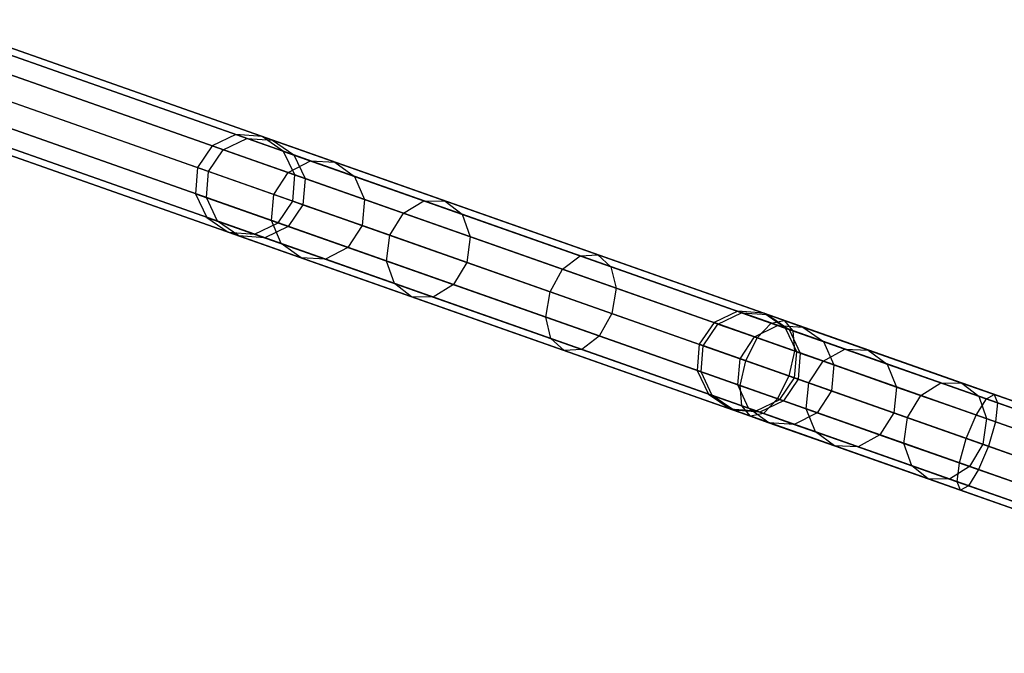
# Model space of a CAD drawing. Extents: x -129 to 129, y -127 to 130.
# Tile 169 of 188: x -100 to -80, y 26 to 38. Entities that reach past the tile are written whole.
import ezdxf

# ---------------------------------------------------------------- set-up
doc = ezdxf.new("R2010")
doc.units = 0
doc.header["$LTSCALE"] = 25.4
doc.layers.get('0').update_dxf_attribs({"linetype": 'CONTINUOUS'})

# ---------------------------------------------------------------- blocks, each defined once
blk = doc.blocks.new('NOME_B_PM2_STL')
at = {"color": 0}
for p, q in [((75.84, 20.07, 525.078), (28.682, 36.688, 525.078)), ((75.84, 20.07, 525.078), (28.682, 36.688, 525.078)), ((75.84, 20.07, 524.078), (28.682, 36.688, 524.078)), ((75.84, 20.07, 524.078), (28.682, 36.688, 524.078)), ((28.682, 36.688, 344.078), (75.84, 20.07, 344.078)), ((28.682, 36.688, 344.078), (75.84, 20.07, 344.078)), ((28.682, 36.688, 345.078), (75.84, 20.07, 345.078)), ((28.682, 36.688, 345.078), (75.84, 20.07, 345.078)), ((75.884, 20.196, 524.578), (28.726, 36.814, 524.578)), ((75.884, 20.196, 524.578), (28.726, 36.814, 524.578)), ((28.726, 36.814, 344.578), (75.884, 20.196, 344.578)), ((28.726, 36.814, 344.578), (75.884, 20.196, 344.578)), ((75.718, 19.725, 525.444), (28.56, 36.343, 525.444)), ((75.718, 19.725, 525.444), (28.56, 36.343, 525.444)), ((75.718, 19.725, 523.712), (28.56, 36.343, 523.712)), ((75.718, 19.725, 523.712), (28.56, 36.343, 523.712)), ((28.56, 36.343, 343.712), (75.718, 19.725, 343.712)), ((28.56, 36.343, 343.712), (75.718, 19.725, 343.712)), ((28.56, 36.343, 345.444), (75.718, 19.725, 345.444)), ((28.56, 36.343, 345.444), (75.718, 19.725, 345.444)), ((75.552, 19.253, 523.578), (28.394, 35.871, 523.578)), ((75.552, 19.253, 525.578), (28.394, 35.871, 525.578)), ((75.552, 19.253, 525.578), (28.394, 35.871, 525.578)), ((75.552, 19.253, 523.578), (28.394, 35.871, 523.578)), ((28.394, 35.871, 345.578), (75.552, 19.253, 345.578)), ((28.394, 35.871, 343.578), (75.552, 19.253, 343.578)), ((28.394, 35.871, 343.578), (75.552, 19.253, 343.578)), ((28.394, 35.871, 345.578), (75.552, 19.253, 345.578)), ((75.386, 18.782, 523.712), (28.228, 35.399, 523.712)), ((75.386, 18.782, 523.712), (28.228, 35.399, 523.712)), ((75.386, 18.782, 525.444), (28.228, 35.399, 525.444)), ((75.386, 18.782, 525.444), (28.228, 35.399, 525.444)), ((28.228, 35.399, 345.444), (75.386, 18.782, 345.444)), ((28.228, 35.399, 345.444), (75.386, 18.782, 345.444)), ((28.228, 35.399, 343.712), (75.386, 18.782, 343.712)), ((28.228, 35.399, 343.712), (75.386, 18.782, 343.712)), ((75.264, 18.437, 524.078), (28.106, 35.054, 524.078)), ((75.264, 18.437, 524.078), (28.106, 35.054, 524.078)), ((75.264, 18.437, 525.078), (28.106, 35.054, 525.078)), ((75.264, 18.437, 525.078), (28.106, 35.054, 525.078)), ((28.106, 35.054, 345.078), (75.264, 18.437, 345.078)), ((28.106, 35.054, 345.078), (75.264, 18.437, 345.078)), ((28.106, 35.054, 344.078), (75.264, 18.437, 344.078)), ((28.106, 35.054, 344.078), (75.264, 18.437, 344.078)), ((75.219, 18.31, 524.578), (28.062, 34.928, 524.578)), ((75.219, 18.31, 524.578), (28.062, 34.928, 524.578)), ((28.062, 34.928, 344.578), (75.219, 18.31, 344.578)), ((28.062, 34.928, 344.578), (75.219, 18.31, 344.578)), ((34.749, 34.55, 306.148), (34.283, 34.326, 306.122)), ((34.749, 34.55, 306.148), (34.283, 34.326, 306.122)), ((34.501, 34.249, 310.996), (34.963, 34.474, 310.936)), ((34.501, 34.249, 310.996), (34.963, 34.474, 310.936)), ((34.963, 34.474, 310.936), (34.749, 34.55, 306.148)), ((34.963, 34.474, 310.936), (34.749, 34.55, 306.148)), ((35.264, 34.511, 306.183), (34.749, 34.55, 306.148)), ((34.749, 34.55, 306.148), (51.896, 28.507, 46.148)), ((35.264, 34.511, 306.183), (34.749, 34.55, 306.148)), ((34.749, 34.55, 306.148), (51.896, 28.507, 46.148)), ((34.963, 34.474, 310.936), (35.473, 34.437, 310.854)), ((36.22, 34.032, 315.541), (34.963, 34.474, 310.936)), ((36.22, 34.032, 315.541), (34.963, 34.474, 310.936)), ((34.963, 34.474, 310.936), (35.473, 34.437, 310.854)), ((35.473, 34.437, 310.854), (35.264, 34.511, 306.183)), ((35.473, 34.437, 310.854), (35.264, 34.511, 306.183)), ((35.69, 34.218, 306.218), (35.264, 34.511, 306.183)), ((35.264, 34.511, 306.183), (52.411, 28.468, 46.183)), ((35.69, 34.218, 306.218), (35.264, 34.511, 306.183)), ((35.264, 34.511, 306.183), (52.411, 28.468, 46.183)), ((35.473, 34.437, 310.854), (35.893, 34.147, 310.772)), ((36.699, 34.005, 315.347), (35.473, 34.437, 310.854)), ((36.699, 34.005, 315.347), (35.473, 34.437, 310.854)), ((35.473, 34.437, 310.854), (35.893, 34.147, 310.772)), ((34.283, 34.326, 306.122), (33.991, 33.899, 306.113)), ((34.283, 34.326, 306.122), (33.991, 33.899, 306.113)), ((34.21, 33.822, 311.018), (34.501, 34.249, 310.996)), ((34.21, 33.822, 311.018), (34.501, 34.249, 310.996)), ((34.501, 34.249, 310.996), (34.283, 34.326, 306.122)), ((34.501, 34.249, 310.996), (34.283, 34.326, 306.122)), ((34.283, 34.326, 306.122), (51.43, 28.284, 46.122)), ((34.283, 34.326, 306.122), (51.43, 28.284, 46.122)), ((35.78, 33.798, 315.683), (34.501, 34.249, 310.996)), ((35.78, 33.798, 315.683), (34.501, 34.249, 310.996)), ((35.893, 34.147, 310.772), (35.69, 34.218, 306.218)), ((35.893, 34.147, 310.772), (35.69, 34.218, 306.218)), ((35.912, 33.752, 306.243), (35.69, 34.218, 306.218)), ((35.69, 34.218, 306.218), (52.837, 28.176, 46.218)), ((35.912, 33.752, 306.243), (35.69, 34.218, 306.218)), ((35.69, 34.218, 306.218), (52.837, 28.176, 46.218)), ((35.78, 33.798, 315.683), (36.22, 34.032, 315.541)), ((35.78, 33.798, 315.683), (36.22, 34.032, 315.541)), ((35.893, 34.147, 310.772), (36.112, 33.681, 310.712)), ((37.089, 33.725, 315.152), (35.893, 34.147, 310.772)), ((37.089, 33.725, 315.152), (35.893, 34.147, 310.772)), ((35.893, 34.147, 310.772), (36.112, 33.681, 310.712)), ((36.22, 34.032, 315.541), (36.699, 34.005, 315.347)), ((38.451, 33.245, 319.71), (36.22, 34.032, 315.541)), ((38.451, 33.245, 319.71), (36.22, 34.032, 315.541)), ((36.22, 34.032, 315.541), (36.699, 34.005, 315.347)), ((36.699, 34.005, 315.347), (37.089, 33.725, 315.152)), ((38.876, 33.238, 319.414), (36.699, 34.005, 315.347)), ((38.876, 33.238, 319.414), (36.699, 34.005, 315.347)), ((36.699, 34.005, 315.347), (37.089, 33.725, 315.152)), ((33.991, 33.899, 306.113), (33.95, 33.383, 306.122)), ((33.991, 33.899, 306.113), (33.95, 33.383, 306.122)), ((34.21, 33.822, 311.018), (33.991, 33.899, 306.113)), ((34.21, 33.822, 311.018), (33.991, 33.899, 306.113)), ((33.991, 33.899, 306.113), (51.138, 27.856, 46.113)), ((33.991, 33.899, 306.113), (51.138, 27.856, 46.113)), ((34.168, 33.306, 310.996), (34.21, 33.822, 311.018)), ((34.168, 33.306, 310.996), (34.21, 33.822, 311.018)), ((35.498, 33.368, 315.735), (34.21, 33.822, 311.018)), ((35.498, 33.368, 315.735), (34.21, 33.822, 311.018)), ((35.498, 33.368, 315.735), (35.78, 33.798, 315.683)), ((35.498, 33.368, 315.735), (35.78, 33.798, 315.683)), ((38.051, 32.998, 319.927), (35.78, 33.798, 315.683)), ((38.051, 32.998, 319.927), (35.78, 33.798, 315.683)), ((35.872, 33.236, 306.253), (35.912, 33.752, 306.243)), ((35.872, 33.236, 306.253), (35.912, 33.752, 306.243)), ((36.112, 33.681, 310.712), (35.912, 33.752, 306.243)), ((36.112, 33.681, 310.712), (35.912, 33.752, 306.243)), ((35.912, 33.752, 306.243), (53.06, 27.709, 46.243)), ((35.912, 33.752, 306.243), (53.06, 27.709, 46.243)), ((36.112, 33.681, 310.712), (36.071, 33.166, 310.69)), ((36.112, 33.681, 310.712), (36.071, 33.166, 310.69)), ((37.286, 33.268, 315.01), (36.112, 33.681, 310.712)), ((37.286, 33.268, 315.01), (36.112, 33.681, 310.712)), ((37.089, 33.725, 315.152), (37.286, 33.268, 315.01)), ((39.211, 32.977, 319.118), (37.089, 33.725, 315.152)), ((39.211, 32.977, 319.118), (37.089, 33.725, 315.152)), ((37.089, 33.725, 315.152), (37.286, 33.268, 315.01)), ((34.168, 33.306, 310.996), (33.95, 33.383, 306.122)), ((33.95, 33.383, 306.122), (34.173, 32.916, 306.148)), ((34.168, 33.306, 310.996), (33.95, 33.383, 306.122)), ((33.95, 33.383, 306.122), (34.173, 32.916, 306.148)), ((33.95, 33.383, 306.122), (51.098, 27.34, 46.122)), ((33.95, 33.383, 306.122), (51.098, 27.34, 46.122)), ((34.387, 32.841, 310.936), (34.168, 33.306, 310.996)), ((35.448, 32.855, 315.683), (34.168, 33.306, 310.996)), ((34.387, 32.841, 310.936), (34.168, 33.306, 310.996)), ((35.448, 32.855, 315.683), (34.168, 33.306, 310.996)), ((35.448, 32.855, 315.683), (35.498, 33.368, 315.735)), ((35.448, 32.855, 315.683), (35.498, 33.368, 315.735)), ((37.783, 32.562, 320.006), (35.498, 33.368, 315.735)), ((37.783, 32.562, 320.006), (35.498, 33.368, 315.735)), ((35.58, 32.809, 306.243), (35.872, 33.236, 306.253)), ((35.58, 32.809, 306.243), (35.872, 33.236, 306.253)), ((35.872, 33.236, 306.253), (36.071, 33.166, 310.69)), ((35.872, 33.236, 306.253), (36.071, 33.166, 310.69)), ((35.872, 33.236, 306.253), (53.02, 27.193, 46.252)), ((35.872, 33.236, 306.253), (53.02, 27.193, 46.252)), ((37.286, 33.268, 315.01), (37.236, 32.755, 314.958)), ((37.286, 33.268, 315.01), (37.236, 32.755, 314.958)), ((39.368, 32.534, 318.902), (37.286, 33.268, 315.01)), ((39.368, 32.534, 318.902), (37.286, 33.268, 315.01)), ((38.051, 32.998, 319.927), (38.451, 33.245, 319.71)), ((38.051, 32.998, 319.927), (38.451, 33.245, 319.71)), ((38.451, 33.245, 319.71), (38.876, 33.238, 319.414)), ((41.535, 32.159, 323.216), (38.451, 33.245, 319.71)), ((41.535, 32.159, 323.216), (38.451, 33.245, 319.71)), ((38.451, 33.245, 319.71), (38.876, 33.238, 319.414)), ((38.876, 33.238, 319.414), (39.211, 32.977, 319.118)), ((41.884, 32.178, 322.834), (38.876, 33.238, 319.414)), ((41.884, 32.178, 322.834), (38.876, 33.238, 319.414)), ((38.876, 33.238, 319.414), (39.211, 32.977, 319.118)), ((36.071, 33.166, 310.69), (35.78, 32.738, 310.712)), ((36.071, 33.166, 310.69), (35.78, 32.738, 310.712)), ((36.071, 33.166, 310.69), (37.236, 32.755, 314.958)), ((36.071, 33.166, 310.69), (37.236, 32.755, 314.958)), ((34.387, 32.841, 310.936), (34.173, 32.916, 306.148)), ((34.173, 32.916, 306.148), (34.599, 32.624, 306.183)), ((34.387, 32.841, 310.936), (34.173, 32.916, 306.148)), ((34.173, 32.916, 306.148), (34.599, 32.624, 306.183)), ((34.173, 32.916, 306.148), (51.321, 26.874, 46.148)), ((34.173, 32.916, 306.148), (51.321, 26.874, 46.148)), ((34.808, 32.551, 310.854), (34.387, 32.841, 310.936)), ((35.644, 32.398, 315.541), (34.387, 32.841, 310.936)), ((34.808, 32.551, 310.854), (34.387, 32.841, 310.936)), ((35.644, 32.398, 315.541), (34.387, 32.841, 310.936)), ((35.114, 32.585, 306.218), (35.58, 32.809, 306.243)), ((35.114, 32.585, 306.218), (35.58, 32.809, 306.243)), ((35.644, 32.398, 315.541), (35.448, 32.855, 315.683)), ((37.719, 32.055, 319.927), (35.448, 32.855, 315.683)), ((35.644, 32.398, 315.541), (35.448, 32.855, 315.683)), ((37.719, 32.055, 319.927), (35.448, 32.855, 315.683)), ((35.78, 32.738, 310.712), (35.58, 32.809, 306.243)), ((35.78, 32.738, 310.712), (35.58, 32.809, 306.243)), ((35.58, 32.809, 306.243), (52.728, 26.766, 46.243)), ((35.58, 32.809, 306.243), (52.728, 26.766, 46.243)), ((37.783, 32.562, 320.006), (38.051, 32.998, 319.927)), ((37.783, 32.562, 320.006), (38.051, 32.998, 319.927)), ((41.19, 31.892, 323.495), (38.051, 32.998, 319.927)), ((41.19, 31.892, 323.495), (38.051, 32.998, 319.927)), ((39.211, 32.977, 319.118), (39.368, 32.534, 318.902)), ((42.144, 31.944, 322.453), (39.211, 32.977, 319.118)), ((42.144, 31.944, 322.453), (39.211, 32.977, 319.118)), ((39.211, 32.977, 319.118), (39.368, 32.534, 318.902)), ((34.808, 32.551, 310.854), (34.599, 32.624, 306.183)), ((34.599, 32.624, 306.183), (35.114, 32.585, 306.218)), ((34.808, 32.551, 310.854), (34.599, 32.624, 306.183)), ((34.599, 32.624, 306.183), (35.114, 32.585, 306.218)), ((34.599, 32.624, 306.183), (51.747, 26.582, 46.183)), ((34.599, 32.624, 306.183), (51.747, 26.582, 46.183)), ((35.78, 32.738, 310.712), (35.318, 32.513, 310.772)), ((35.78, 32.738, 310.712), (35.318, 32.513, 310.772)), ((36.953, 32.325, 315.01), (35.78, 32.738, 310.712)), ((36.953, 32.325, 315.01), (35.78, 32.738, 310.712)), ((37.236, 32.755, 314.958), (36.953, 32.325, 315.01)), ((37.236, 32.755, 314.958), (36.953, 32.325, 315.01)), ((37.236, 32.755, 314.958), (39.304, 32.027, 318.822)), ((37.236, 32.755, 314.958), (39.304, 32.027, 318.822)), ((35.318, 32.513, 310.772), (34.808, 32.551, 310.854)), ((36.034, 32.118, 315.347), (34.808, 32.551, 310.854)), ((35.318, 32.513, 310.772), (34.808, 32.551, 310.854)), ((36.034, 32.118, 315.347), (34.808, 32.551, 310.854)), ((35.318, 32.513, 310.772), (35.114, 32.585, 306.218)), ((35.318, 32.513, 310.772), (35.114, 32.585, 306.218)), ((35.114, 32.585, 306.218), (52.261, 26.542, 46.218)), ((35.114, 32.585, 306.218), (52.261, 26.542, 46.218)), ((36.513, 32.092, 315.152), (35.318, 32.513, 310.772)), ((36.513, 32.092, 315.152), (35.318, 32.513, 310.772)), ((37.719, 32.055, 319.927), (37.783, 32.562, 320.006)), ((37.719, 32.055, 319.927), (37.783, 32.562, 320.006)), ((40.942, 31.449, 323.597), (37.783, 32.562, 320.006)), ((40.942, 31.449, 323.597), (37.783, 32.562, 320.006)), ((39.368, 32.534, 318.902), (39.304, 32.027, 318.822)), ((39.368, 32.534, 318.902), (39.304, 32.027, 318.822)), ((42.246, 31.52, 322.174), (39.368, 32.534, 318.902)), ((42.246, 31.52, 322.174), (39.368, 32.534, 318.902)), ((36.034, 32.118, 315.347), (35.644, 32.398, 315.541)), ((37.876, 31.612, 319.71), (35.644, 32.398, 315.541)), ((36.034, 32.118, 315.347), (35.644, 32.398, 315.541)), ((37.876, 31.612, 319.71), (35.644, 32.398, 315.541)), ((36.953, 32.325, 315.01), (36.513, 32.092, 315.152)), ((36.953, 32.325, 315.01), (36.513, 32.092, 315.152)), ((39.036, 31.591, 318.902), (36.953, 32.325, 315.01)), ((39.036, 31.591, 318.902), (36.953, 32.325, 315.01)), ((36.513, 32.092, 315.152), (36.034, 32.118, 315.347)), ((38.211, 31.351, 319.414), (36.034, 32.118, 315.347)), ((36.513, 32.092, 315.152), (36.034, 32.118, 315.347)), ((38.211, 31.351, 319.414), (36.034, 32.118, 315.347)), ((38.636, 31.344, 319.118), (36.513, 32.092, 315.152)), ((38.636, 31.344, 319.118), (36.513, 32.092, 315.152)), ((37.876, 31.612, 319.71), (37.719, 32.055, 319.927)), ((40.857, 30.949, 323.495), (37.719, 32.055, 319.927)), ((37.876, 31.612, 319.71), (37.719, 32.055, 319.927)), ((40.857, 30.949, 323.495), (37.719, 32.055, 319.927)), ((41.19, 31.892, 323.495), (41.535, 32.159, 323.216)), ((41.19, 31.892, 323.495), (41.535, 32.159, 323.216)), ((41.535, 32.159, 323.216), (41.884, 32.178, 322.834)), ((41.535, 32.159, 323.216), (41.884, 32.178, 322.834)), ((45.302, 30.831, 325.867), (41.535, 32.159, 323.216)), ((45.302, 30.831, 325.867), (41.535, 32.159, 323.216)), ((41.884, 32.178, 322.834), (42.144, 31.944, 322.453)), ((45.559, 30.883, 325.421), (41.884, 32.178, 322.834)), ((45.559, 30.883, 325.421), (41.884, 32.178, 322.834)), ((41.884, 32.178, 322.834), (42.144, 31.944, 322.453)), ((39.304, 32.027, 318.822), (39.036, 31.591, 318.902)), ((39.304, 32.027, 318.822), (39.036, 31.591, 318.902)), ((39.304, 32.027, 318.822), (42.162, 31.02, 322.072)), ((39.304, 32.027, 318.822), (42.162, 31.02, 322.072)), ((40.942, 31.449, 323.597), (41.19, 31.892, 323.495)), ((40.942, 31.449, 323.597), (41.19, 31.892, 323.495)), ((45.024, 30.541, 326.193), (41.19, 31.892, 323.495)), ((45.024, 30.541, 326.193), (41.19, 31.892, 323.495)), ((42.144, 31.944, 322.453), (42.246, 31.52, 322.174)), ((45.728, 30.681, 324.974), (42.144, 31.944, 322.453)), ((45.728, 30.681, 324.974), (42.144, 31.944, 322.453)), ((42.144, 31.944, 322.453), (42.246, 31.52, 322.174)), ((38.211, 31.351, 319.414), (37.876, 31.612, 319.71)), ((40.959, 30.525, 323.216), (37.876, 31.612, 319.71)), ((38.211, 31.351, 319.414), (37.876, 31.612, 319.71)), ((40.959, 30.525, 323.216), (37.876, 31.612, 319.71)), ((39.036, 31.591, 318.902), (38.636, 31.344, 319.118)), ((39.036, 31.591, 318.902), (38.636, 31.344, 319.118)), ((41.914, 30.577, 322.174), (39.036, 31.591, 318.902)), ((41.914, 30.577, 322.174), (39.036, 31.591, 318.902)), ((40.857, 30.949, 323.495), (40.942, 31.449, 323.597)), ((40.857, 30.949, 323.495), (40.942, 31.449, 323.597)), ((44.801, 30.09, 326.313), (40.942, 31.449, 323.597)), ((44.801, 30.09, 326.313), (40.942, 31.449, 323.597)), ((42.246, 31.52, 322.174), (42.162, 31.02, 322.072)), ((42.246, 31.52, 322.174), (42.162, 31.02, 322.072)), ((45.762, 30.281, 324.648), (42.246, 31.52, 322.174)), ((45.762, 30.281, 324.648), (42.246, 31.52, 322.174)), ((38.636, 31.344, 319.118), (38.211, 31.351, 319.414)), ((41.219, 30.291, 322.834), (38.211, 31.351, 319.414)), ((38.636, 31.344, 319.118), (38.211, 31.351, 319.414)), ((41.219, 30.291, 322.834), (38.211, 31.351, 319.414)), ((41.569, 30.31, 322.453), (38.636, 31.344, 319.118)), ((41.569, 30.31, 322.453), (38.636, 31.344, 319.118)), ((44.642, 31.064, 563.008), (44.176, 30.84, 563.033)), ((44.642, 31.064, 563.008), (44.176, 30.84, 563.033)), ((51.896, 28.507, 673.008), (44.642, 31.064, 563.008)), ((45.157, 31.024, 562.973), (44.642, 31.064, 563.008)), ((51.896, 28.507, 673.008), (44.642, 31.064, 563.008)), ((44.642, 31.064, 563.008), (44.717, 31.037, 559.277)), ((44.642, 31.064, 563.008), (44.717, 31.037, 559.277)), ((45.157, 31.024, 562.973), (44.642, 31.064, 563.008)), ((40.959, 30.525, 323.216), (40.857, 30.949, 323.495)), ((44.692, 29.598, 326.193), (40.857, 30.949, 323.495)), ((40.959, 30.525, 323.216), (40.857, 30.949, 323.495)), ((44.692, 29.598, 326.193), (40.857, 30.949, 323.495)), ((42.162, 31.02, 322.072), (41.914, 30.577, 322.174)), ((42.162, 31.02, 322.072), (41.914, 30.577, 322.174)), ((42.162, 31.02, 322.072), (45.653, 29.789, 324.528)), ((42.162, 31.02, 322.072), (45.653, 29.789, 324.528)), ((44.252, 30.813, 559.236), (44.717, 31.037, 559.277)), ((44.252, 30.813, 559.236), (44.717, 31.037, 559.277)), ((44.717, 31.037, 559.277), (45.428, 30.787, 555.622)), ((44.717, 31.037, 559.277), (45.428, 30.787, 555.622)), ((44.717, 31.037, 559.277), (45.23, 30.999, 559.333)), ((44.717, 31.037, 559.277), (45.23, 30.999, 559.333)), ((52.411, 28.468, 672.973), (45.157, 31.024, 562.973)), ((45.582, 30.732, 562.938), (45.157, 31.024, 562.973)), ((52.411, 28.468, 672.973), (45.157, 31.024, 562.973)), ((45.157, 31.024, 562.973), (45.23, 30.999, 559.333)), ((45.157, 31.024, 562.973), (45.23, 30.999, 559.333)), ((45.582, 30.732, 562.938), (45.157, 31.024, 562.973)), ((45.23, 30.999, 559.333), (45.924, 30.754, 555.768)), ((45.23, 30.999, 559.333), (45.924, 30.754, 555.768)), ((45.23, 30.999, 559.333), (45.654, 30.707, 559.389)), ((45.23, 30.999, 559.333), (45.654, 30.707, 559.389)), ((45.302, 30.831, 325.867), (45.559, 30.883, 325.421)), ((45.302, 30.831, 325.867), (45.559, 30.883, 325.421)), ((45.559, 30.883, 325.421), (45.728, 30.681, 324.974)), ((49.7, 29.423, 327.031), (45.559, 30.883, 325.421)), ((49.7, 29.423, 327.031), (45.559, 30.883, 325.421)), ((45.559, 30.883, 325.421), (45.728, 30.681, 324.974)), ((44.176, 30.84, 563.033), (43.883, 30.413, 563.043)), ((44.176, 30.84, 563.033), (43.883, 30.413, 563.043)), ((43.96, 30.386, 559.221), (44.252, 30.813, 559.236)), ((43.96, 30.386, 559.221), (44.252, 30.813, 559.236)), ((51.43, 28.284, 673.033), (44.176, 30.84, 563.033)), ((51.43, 28.284, 673.033), (44.176, 30.84, 563.033)), ((44.176, 30.84, 563.033), (44.252, 30.813, 559.236)), ((44.176, 30.84, 563.033), (44.252, 30.813, 559.236)), ((44.252, 30.813, 559.236), (44.976, 30.558, 555.516)), ((44.252, 30.813, 559.236), (44.976, 30.558, 555.516)), ((44.976, 30.558, 555.516), (45.428, 30.787, 555.622)), ((44.976, 30.558, 555.516), (45.428, 30.787, 555.622)), ((45.024, 30.541, 326.193), (45.302, 30.831, 325.867)), ((45.024, 30.541, 326.193), (45.302, 30.831, 325.867)), ((49.546, 29.336, 327.517), (45.302, 30.831, 325.867)), ((49.546, 29.336, 327.517), (45.302, 30.831, 325.867)), ((45.428, 30.787, 555.622), (46.753, 30.32, 552.165)), ((45.428, 30.787, 555.622), (46.753, 30.32, 552.165)), ((45.428, 30.787, 555.622), (45.924, 30.754, 555.768)), ((45.428, 30.787, 555.622), (45.924, 30.754, 555.768)), ((52.837, 28.176, 672.938), (45.582, 30.732, 562.938)), ((45.805, 30.266, 562.913), (45.582, 30.732, 562.938)), ((52.837, 28.176, 672.938), (45.582, 30.732, 562.938)), ((45.582, 30.732, 562.938), (45.654, 30.707, 559.389)), ((45.582, 30.732, 562.938), (45.654, 30.707, 559.389)), ((45.805, 30.266, 562.913), (45.582, 30.732, 562.938)), ((45.654, 30.707, 559.389), (46.331, 30.469, 555.913)), ((45.654, 30.707, 559.389), (46.331, 30.469, 555.913)), ((45.654, 30.707, 559.389), (45.875, 30.241, 559.43)), ((45.654, 30.707, 559.389), (45.875, 30.241, 559.43)), ((45.728, 30.681, 324.974), (45.762, 30.281, 324.648)), ((49.765, 29.258, 326.545), (45.728, 30.681, 324.974)), ((49.765, 29.258, 326.545), (45.728, 30.681, 324.974)), ((45.728, 30.681, 324.974), (45.762, 30.281, 324.648)), ((45.924, 30.754, 555.768), (47.217, 30.298, 552.395)), ((45.924, 30.754, 555.768), (47.217, 30.298, 552.395)), ((45.924, 30.754, 555.768), (46.331, 30.469, 555.913)), ((45.924, 30.754, 555.768), (46.331, 30.469, 555.913)), ((41.219, 30.291, 322.834), (40.959, 30.525, 323.216)), ((44.726, 29.198, 325.867), (40.959, 30.525, 323.216)), ((41.219, 30.291, 322.834), (40.959, 30.525, 323.216)), ((44.726, 29.198, 325.867), (40.959, 30.525, 323.216)), ((41.914, 30.577, 322.174), (41.569, 30.31, 322.453)), ((41.914, 30.577, 322.174), (41.569, 30.31, 322.453)), ((45.43, 29.338, 324.648), (41.914, 30.577, 322.174)), ((45.43, 29.338, 324.648), (41.914, 30.577, 322.174)), ((44.689, 30.129, 555.477), (44.976, 30.558, 555.516)), ((44.689, 30.129, 555.477), (44.976, 30.558, 555.516)), ((44.801, 30.09, 326.313), (45.024, 30.541, 326.193)), ((44.801, 30.09, 326.313), (45.024, 30.541, 326.193)), ((44.976, 30.558, 555.516), (46.325, 30.083, 551.997)), ((44.976, 30.558, 555.516), (46.325, 30.083, 551.997)), ((49.344, 29.019, 327.873), (45.024, 30.541, 326.193)), ((49.344, 29.019, 327.873), (45.024, 30.541, 326.193)), ((41.569, 30.31, 322.453), (41.219, 30.291, 322.834)), ((41.569, 30.31, 322.453), (41.219, 30.291, 322.834)), ((44.894, 28.996, 325.421), (41.219, 30.291, 322.834)), ((44.894, 28.996, 325.421), (41.219, 30.291, 322.834)), ((45.152, 29.048, 324.974), (41.569, 30.31, 322.453)), ((45.152, 29.048, 324.974), (41.569, 30.31, 322.453)), ((43.883, 30.413, 563.043), (43.843, 29.897, 563.033)), ((43.883, 30.413, 563.043), (43.843, 29.897, 563.033)), ((51.138, 27.856, 673.043), (43.883, 30.413, 563.043)), ((51.138, 27.856, 673.043), (43.883, 30.413, 563.043)), ((43.883, 30.413, 563.043), (43.96, 30.386, 559.221)), ((43.883, 30.413, 563.043), (43.96, 30.386, 559.221)), ((43.92, 29.87, 559.236), (43.96, 30.386, 559.221)), ((43.92, 29.87, 559.236), (43.96, 30.386, 559.221)), ((43.96, 30.386, 559.221), (44.689, 30.129, 555.477)), ((43.96, 30.386, 559.221), (44.689, 30.129, 555.477)), ((46.325, 30.083, 551.997), (46.753, 30.32, 552.165)), ((46.325, 30.083, 551.997), (46.753, 30.32, 552.165)), ((46.331, 30.469, 555.913), (47.591, 30.024, 552.624)), ((46.331, 30.469, 555.913), (47.591, 30.024, 552.624)), ((46.331, 30.469, 555.913), (46.54, 30.007, 556.019)), ((46.331, 30.469, 555.913), (46.54, 30.007, 556.019)), ((46.753, 30.32, 552.165), (48.647, 29.652, 549.02)), ((46.753, 30.32, 552.165), (48.647, 29.652, 549.02)), ((46.753, 30.32, 552.165), (47.217, 30.298, 552.395)), ((46.753, 30.32, 552.165), (47.217, 30.298, 552.395)), ((47.217, 30.298, 552.395), (49.064, 29.647, 549.326)), ((47.217, 30.298, 552.395), (49.064, 29.647, 549.326)), ((47.217, 30.298, 552.395), (47.591, 30.024, 552.624)), ((47.217, 30.298, 552.395), (47.591, 30.024, 552.624)), ((44.644, 29.615, 555.516), (44.689, 30.129, 555.477)), ((44.644, 29.615, 555.516), (44.689, 30.129, 555.477)), ((44.689, 30.129, 555.477), (46.046, 29.651, 551.935)), ((44.689, 30.129, 555.477), (46.046, 29.651, 551.935)), ((44.692, 29.598, 326.193), (44.801, 30.09, 326.313)), ((44.692, 29.598, 326.193), (44.801, 30.09, 326.313)), ((49.149, 28.557, 328.004), (44.801, 30.09, 326.313)), ((49.149, 28.557, 328.004), (44.801, 30.09, 326.313)), ((45.762, 30.281, 324.648), (45.653, 29.789, 324.528)), ((45.762, 30.281, 324.648), (45.653, 29.789, 324.528)), ((49.724, 28.885, 326.189), (45.762, 30.281, 324.648)), ((49.724, 28.885, 326.189), (45.762, 30.281, 324.648)), ((45.765, 29.75, 562.903), (45.805, 30.266, 562.913)), ((45.765, 29.75, 562.903), (45.805, 30.266, 562.913)), ((53.06, 27.709, 672.913), (45.805, 30.266, 562.913)), ((53.06, 27.709, 672.913), (45.805, 30.266, 562.913)), ((45.805, 30.266, 562.913), (45.875, 30.241, 559.43)), ((45.805, 30.266, 562.913), (45.875, 30.241, 559.43)), ((45.875, 30.241, 559.43), (45.835, 29.725, 559.445)), ((45.875, 30.241, 559.43), (45.835, 29.725, 559.445)), ((45.875, 30.241, 559.43), (46.54, 30.007, 556.019)), ((45.875, 30.241, 559.43), (46.54, 30.007, 556.019)), ((51.098, 27.34, 673.033), (43.843, 29.897, 563.033)), ((43.843, 29.897, 563.033), (44.066, 29.43, 563.008)), ((51.098, 27.34, 673.033), (43.843, 29.897, 563.033)), ((43.843, 29.897, 563.033), (44.066, 29.43, 563.008)), ((43.843, 29.897, 563.033), (43.92, 29.87, 559.236)), ((43.843, 29.897, 563.033), (43.92, 29.87, 559.236)), ((46.046, 29.651, 551.935), (46.325, 30.083, 551.997)), ((46.046, 29.651, 551.935), (46.325, 30.083, 551.997)), ((46.325, 30.083, 551.997), (48.253, 29.403, 548.795)), ((46.325, 30.083, 551.997), (48.253, 29.403, 548.795)), ((46.54, 30.007, 556.019), (46.494, 29.493, 556.058)), ((46.54, 30.007, 556.019), (46.494, 29.493, 556.058)), ((46.54, 30.007, 556.019), (47.776, 29.571, 552.792)), ((46.54, 30.007, 556.019), (47.776, 29.571, 552.792)), ((47.591, 30.024, 552.624), (49.393, 29.39, 549.632)), ((47.591, 30.024, 552.624), (49.393, 29.39, 549.632)), ((47.591, 30.024, 552.624), (47.776, 29.571, 552.792)), ((47.591, 30.024, 552.624), (47.776, 29.571, 552.792)), ((44.141, 29.404, 559.277), (43.92, 29.87, 559.236)), ((43.92, 29.87, 559.236), (44.644, 29.615, 555.516)), ((43.92, 29.87, 559.236), (44.644, 29.615, 555.516)), ((44.141, 29.404, 559.277), (43.92, 29.87, 559.236)), ((45.653, 29.789, 324.528), (45.43, 29.338, 324.648)), ((45.653, 29.789, 324.528), (45.43, 29.338, 324.648)), ((45.473, 29.323, 562.913), (45.765, 29.75, 562.903)), ((45.473, 29.323, 562.913), (45.765, 29.75, 562.903)), ((45.835, 29.725, 559.445), (45.543, 29.298, 559.43)), ((45.835, 29.725, 559.445), (45.543, 29.298, 559.43)), ((45.653, 29.789, 324.528), (49.587, 28.403, 326.058)), ((45.653, 29.789, 324.528), (49.587, 28.403, 326.058)), ((53.02, 27.193, 672.903), (45.765, 29.75, 562.903)), ((53.02, 27.193, 672.903), (45.765, 29.75, 562.903)), ((45.835, 29.725, 559.445), (45.765, 29.75, 562.903)), ((45.835, 29.725, 559.445), (45.765, 29.75, 562.903)), ((46.494, 29.493, 556.058), (45.835, 29.725, 559.445)), ((46.494, 29.493, 556.058), (45.835, 29.725, 559.445)), ((44.853, 29.153, 555.622), (44.644, 29.615, 555.516)), ((44.644, 29.615, 555.516), (45.993, 29.139, 551.997)), ((44.644, 29.615, 555.516), (45.993, 29.139, 551.997)), ((44.853, 29.153, 555.622), (44.644, 29.615, 555.516)), ((44.726, 29.198, 325.867), (44.692, 29.598, 326.193)), ((49.012, 28.075, 327.873), (44.692, 29.598, 326.193)), ((44.726, 29.198, 325.867), (44.692, 29.598, 326.193)), ((49.012, 28.075, 327.873), (44.692, 29.598, 326.193)), ((45.993, 29.139, 551.997), (46.046, 29.651, 551.935)), ((45.993, 29.139, 551.997), (46.046, 29.651, 551.935)), ((46.046, 29.651, 551.935), (47.987, 28.967, 548.713)), ((46.046, 29.651, 551.935), (47.987, 28.967, 548.713)), ((47.776, 29.571, 552.792), (47.722, 29.06, 552.854)), ((47.776, 29.571, 552.792), (47.722, 29.06, 552.854)), ((47.776, 29.571, 552.792), (49.544, 28.948, 549.856)), ((47.776, 29.571, 552.792), (49.544, 28.948, 549.856)), ((48.253, 29.403, 548.795), (48.647, 29.652, 549.02)), ((48.253, 29.403, 548.795), (48.647, 29.652, 549.02)), ((48.647, 29.652, 549.02), (51.048, 28.806, 546.29)), ((48.647, 29.652, 549.02), (51.048, 28.806, 546.29)), ((48.647, 29.652, 549.02), (49.064, 29.647, 549.326)), ((48.647, 29.652, 549.02), (49.064, 29.647, 549.326)), ((49.064, 29.647, 549.326), (51.406, 28.822, 546.663)), ((49.064, 29.647, 549.326), (51.406, 28.822, 546.663)), ((49.064, 29.647, 549.326), (49.393, 29.39, 549.632)), ((49.064, 29.647, 549.326), (49.393, 29.39, 549.632)), ((51.321, 26.874, 673.008), (44.066, 29.43, 563.008)), ((44.066, 29.43, 563.008), (44.492, 29.138, 562.973)), ((51.321, 26.874, 673.008), (44.066, 29.43, 563.008)), ((44.066, 29.43, 563.008), (44.492, 29.138, 562.973)), ((44.066, 29.43, 563.008), (44.141, 29.404, 559.277)), ((44.066, 29.43, 563.008), (44.141, 29.404, 559.277)), ((44.565, 29.112, 559.333), (44.141, 29.404, 559.277)), ((44.141, 29.404, 559.277), (44.853, 29.153, 555.622)), ((44.141, 29.404, 559.277), (44.853, 29.153, 555.622)), ((44.565, 29.112, 559.333), (44.141, 29.404, 559.277)), ((45.007, 29.099, 562.938), (45.473, 29.323, 562.913)), ((45.007, 29.099, 562.938), (45.473, 29.323, 562.913)), ((45.43, 29.338, 324.648), (45.152, 29.048, 324.974)), ((45.43, 29.338, 324.648), (45.152, 29.048, 324.974)), ((49.391, 27.942, 326.189), (45.43, 29.338, 324.648)), ((49.391, 27.942, 326.189), (45.43, 29.338, 324.648)), ((52.728, 26.766, 672.913), (45.473, 29.323, 562.913)), ((52.728, 26.766, 672.913), (45.473, 29.323, 562.913)), ((45.473, 29.323, 562.913), (45.543, 29.298, 559.43)), ((45.473, 29.323, 562.913), (45.543, 29.298, 559.43)), ((46.494, 29.493, 556.058), (46.207, 29.064, 556.019)), ((46.494, 29.493, 556.058), (46.207, 29.064, 556.019)), ((47.722, 29.06, 552.854), (46.494, 29.493, 556.058)), ((47.722, 29.06, 552.854), (46.494, 29.493, 556.058)), ((47.987, 28.967, 548.713), (48.253, 29.403, 548.795)), ((47.987, 28.967, 548.713), (48.253, 29.403, 548.795)), ((48.253, 29.403, 548.795), (50.696, 28.542, 546.017)), ((48.253, 29.403, 548.795), (50.696, 28.542, 546.017)), ((49.344, 29.019, 327.873), (49.546, 29.336, 327.517)), ((49.344, 29.019, 327.873), (49.546, 29.336, 327.517)), ((49.393, 29.39, 549.632), (51.676, 28.585, 547.036)), ((49.393, 29.39, 549.632), (51.676, 28.585, 547.036)), ((49.393, 29.39, 549.632), (49.544, 28.948, 549.856)), ((49.393, 29.39, 549.632), (49.544, 28.948, 549.856)), ((49.546, 29.336, 327.517), (49.7, 29.423, 327.031)), ((49.546, 29.336, 327.517), (49.7, 29.423, 327.031)), ((54.036, 27.753, 328.078), (49.546, 29.336, 327.517)), ((54.036, 27.753, 328.078), (49.546, 29.336, 327.517)), ((49.7, 29.423, 327.031), (49.765, 29.258, 326.545)), ((54.081, 27.88, 327.578), (49.7, 29.423, 327.031)), ((54.081, 27.88, 327.578), (49.7, 29.423, 327.031)), ((49.7, 29.423, 327.031), (49.765, 29.258, 326.545)), ((51.747, 26.582, 672.973), (44.492, 29.138, 562.973)), ((44.492, 29.138, 562.973), (45.007, 29.099, 562.938)), ((51.747, 26.582, 672.973), (44.492, 29.138, 562.973)), ((44.492, 29.138, 562.973), (45.007, 29.099, 562.938)), ((44.492, 29.138, 562.973), (44.565, 29.112, 559.333)), ((44.492, 29.138, 562.973), (44.565, 29.112, 559.333)), ((44.894, 28.996, 325.421), (44.726, 29.198, 325.867)), ((48.971, 27.702, 327.517), (44.726, 29.198, 325.867)), ((44.894, 28.996, 325.421), (44.726, 29.198, 325.867)), ((48.971, 27.702, 327.517), (44.726, 29.198, 325.867)), ((45.259, 28.868, 555.768), (44.853, 29.153, 555.622)), ((44.853, 29.153, 555.622), (46.178, 28.686, 552.165)), ((44.853, 29.153, 555.622), (46.178, 28.686, 552.165)), ((45.259, 28.868, 555.768), (44.853, 29.153, 555.622)), ((45.543, 29.298, 559.43), (45.078, 29.074, 559.389)), ((45.543, 29.298, 559.43), (45.078, 29.074, 559.389)), ((45.543, 29.298, 559.43), (46.207, 29.064, 556.019)), ((45.543, 29.298, 559.43), (46.207, 29.064, 556.019)), ((46.178, 28.686, 552.165), (45.993, 29.139, 551.997)), ((45.993, 29.139, 551.997), (47.92, 28.46, 548.795)), ((45.993, 29.139, 551.997), (47.92, 28.46, 548.795)), ((46.178, 28.686, 552.165), (45.993, 29.139, 551.997)), ((49.765, 29.258, 326.545), (49.724, 28.885, 326.189)), ((49.765, 29.258, 326.545), (49.724, 28.885, 326.189)), ((54.036, 27.753, 327.078), (49.765, 29.258, 326.545)), ((54.036, 27.753, 327.078), (49.765, 29.258, 326.545)), ((45.078, 29.074, 559.389), (44.565, 29.112, 559.333)), ((44.565, 29.112, 559.333), (45.259, 28.868, 555.768)), ((44.565, 29.112, 559.333), (45.259, 28.868, 555.768)), ((45.078, 29.074, 559.389), (44.565, 29.112, 559.333)), ((45.152, 29.048, 324.974), (44.894, 28.996, 325.421)), ((45.152, 29.048, 324.974), (44.894, 28.996, 325.421)), ((49.036, 27.537, 327.031), (44.894, 28.996, 325.421)), ((49.036, 27.537, 327.031), (44.894, 28.996, 325.421)), ((52.261, 26.542, 672.938), (45.007, 29.099, 562.938)), ((52.261, 26.542, 672.938), (45.007, 29.099, 562.938)), ((45.007, 29.099, 562.938), (45.078, 29.074, 559.389)), ((45.007, 29.099, 562.938), (45.078, 29.074, 559.389)), ((45.078, 29.074, 559.389), (45.755, 28.835, 555.913)), ((45.078, 29.074, 559.389), (45.755, 28.835, 555.913)), ((49.19, 27.625, 326.545), (45.152, 29.048, 324.974)), ((49.19, 27.625, 326.545), (45.152, 29.048, 324.974)), ((46.207, 29.064, 556.019), (45.755, 28.835, 555.913)), ((46.207, 29.064, 556.019), (45.755, 28.835, 555.913)), ((46.207, 29.064, 556.019), (47.444, 28.628, 552.792)), ((46.207, 29.064, 556.019), (47.444, 28.628, 552.792)), ((47.722, 29.06, 552.854), (47.444, 28.628, 552.792)), ((47.722, 29.06, 552.854), (47.444, 28.628, 552.792)), ((49.478, 28.441, 549.938), (47.722, 29.06, 552.854)), ((49.478, 28.441, 549.938), (47.722, 29.06, 552.854)), ((47.92, 28.46, 548.795), (47.987, 28.967, 548.713)), ((47.92, 28.46, 548.795), (47.987, 28.967, 548.713)), ((47.987, 28.967, 548.713), (50.446, 28.1, 545.917)), ((47.987, 28.967, 548.713), (50.446, 28.1, 545.917)), ((49.149, 28.557, 328.004), (49.344, 29.019, 327.873)), ((49.149, 28.557, 328.004), (49.344, 29.019, 327.873)), ((53.915, 27.408, 328.444), (49.344, 29.019, 327.873)), ((53.915, 27.408, 328.444), (49.344, 29.019, 327.873)), ((49.544, 28.948, 549.856), (49.478, 28.441, 549.938)), ((49.544, 28.948, 549.856), (49.478, 28.441, 549.938)), ((49.544, 28.948, 549.856), (51.784, 28.159, 547.309)), ((49.544, 28.948, 549.856), (51.784, 28.159, 547.309)), ((45.755, 28.835, 555.913), (45.259, 28.868, 555.768)), ((45.259, 28.868, 555.768), (46.552, 28.412, 552.395)), ((45.259, 28.868, 555.768), (46.552, 28.412, 552.395)), ((45.755, 28.835, 555.913), (45.259, 28.868, 555.768)), ((45.755, 28.835, 555.913), (47.015, 28.391, 552.624)), ((45.755, 28.835, 555.913), (47.015, 28.391, 552.624)), ((49.724, 28.885, 326.189), (49.587, 28.403, 326.058)), ((49.724, 28.885, 326.189), (49.587, 28.403, 326.058)), ((53.915, 27.408, 326.712), (49.724, 28.885, 326.189)), ((53.915, 27.408, 326.712), (49.724, 28.885, 326.189)), ((46.552, 28.412, 552.395), (46.178, 28.686, 552.165)), ((46.178, 28.686, 552.165), (48.072, 28.019, 549.02)), ((46.178, 28.686, 552.165), (48.072, 28.019, 549.02)), ((46.552, 28.412, 552.395), (46.178, 28.686, 552.165)), ((47.444, 28.628, 552.792), (47.015, 28.391, 552.624)), ((47.444, 28.628, 552.792), (47.015, 28.391, 552.624)), ((47.444, 28.628, 552.792), (49.211, 28.005, 549.856)), ((47.444, 28.628, 552.792), (49.211, 28.005, 549.856)), ((49.012, 28.075, 327.873), (49.149, 28.557, 328.004)), ((49.012, 28.075, 327.873), (49.149, 28.557, 328.004)), ((53.749, 26.936, 328.578), (49.149, 28.557, 328.004)), ((53.749, 26.936, 328.578), (49.149, 28.557, 328.004)), ((47.015, 28.391, 552.624), (46.552, 28.412, 552.395)), ((46.552, 28.412, 552.395), (48.4, 27.761, 549.326)), ((46.552, 28.412, 552.395), (48.4, 27.761, 549.326)), ((47.015, 28.391, 552.624), (46.552, 28.412, 552.395)), ((47.015, 28.391, 552.624), (48.817, 27.756, 549.632)), ((47.015, 28.391, 552.624), (48.817, 27.756, 549.632)), ((48.072, 28.019, 549.02), (47.92, 28.46, 548.795)), ((47.92, 28.46, 548.795), (50.364, 27.599, 546.017)), ((47.92, 28.46, 548.795), (50.364, 27.599, 546.017)), ((48.072, 28.019, 549.02), (47.92, 28.46, 548.795)), ((49.478, 28.441, 549.938), (49.211, 28.005, 549.856)), ((49.478, 28.441, 549.938), (49.211, 28.005, 549.856)), ((49.587, 28.403, 326.058), (49.391, 27.942, 326.189)), ((49.587, 28.403, 326.058), (49.391, 27.942, 326.189)), ((51.702, 27.658, 547.409), (49.478, 28.441, 549.938)), ((51.702, 27.658, 547.409), (49.478, 28.441, 549.938)), ((49.587, 28.403, 326.058), (53.749, 26.936, 326.578)), ((49.587, 28.403, 326.058), (53.749, 26.936, 326.578)), ((48.4, 27.761, 549.326), (48.072, 28.019, 549.02)), ((48.072, 28.019, 549.02), (50.472, 27.173, 546.29)), ((48.072, 28.019, 549.02), (50.472, 27.173, 546.29)), ((48.4, 27.761, 549.326), (48.072, 28.019, 549.02)), ((49.211, 28.005, 549.856), (48.817, 27.756, 549.632)), ((49.211, 28.005, 549.856), (48.817, 27.756, 549.632)), ((48.971, 27.702, 327.517), (49.012, 28.075, 327.873)), ((48.971, 27.702, 327.517), (49.012, 28.075, 327.873)), ((53.582, 26.465, 328.444), (49.012, 28.075, 327.873)), ((53.582, 26.465, 328.444), (49.012, 28.075, 327.873)), ((49.211, 28.005, 549.856), (51.452, 27.216, 547.309)), ((49.211, 28.005, 549.856), (51.452, 27.216, 547.309)), ((48.817, 27.756, 549.632), (48.4, 27.761, 549.326)), ((48.4, 27.761, 549.326), (50.742, 26.936, 546.663)), ((48.4, 27.761, 549.326), (50.742, 26.936, 546.663)), ((48.817, 27.756, 549.632), (48.4, 27.761, 549.326)), ((49.391, 27.942, 326.189), (49.19, 27.625, 326.545)), ((49.391, 27.942, 326.189), (49.19, 27.625, 326.545)), ((53.582, 26.465, 326.712), (49.391, 27.942, 326.189)), ((53.582, 26.465, 326.712), (49.391, 27.942, 326.189)), ((48.817, 27.756, 549.632), (51.1, 26.951, 547.036)), ((48.817, 27.756, 549.632), (51.1, 26.951, 547.036)), ((49.036, 27.537, 327.031), (48.971, 27.702, 327.517)), ((53.461, 26.12, 328.078), (48.971, 27.702, 327.517)), ((49.036, 27.537, 327.031), (48.971, 27.702, 327.517)), ((53.461, 26.12, 328.078), (48.971, 27.702, 327.517)), ((49.19, 27.625, 326.545), (49.036, 27.537, 327.031)), ((49.19, 27.625, 326.545), (49.036, 27.537, 327.031)), ((53.461, 26.12, 327.078), (49.19, 27.625, 326.545)), ((53.461, 26.12, 327.078), (49.19, 27.625, 326.545)), ((53.416, 25.993, 327.578), (49.036, 27.537, 327.031)), ((53.416, 25.993, 327.578), (49.036, 27.537, 327.031))]:
    blk.add_line(p, q, dxfattribs=at)

msp = doc.modelspace()

# ---------------------------------------------------------------- block references
at = {"color": 253}
msp.add_blockref('NOME_B_PM2_STL', (-130.189, 1.234, -1724.862), dxfattribs=at)

doc.saveas('drawing.dxf')
